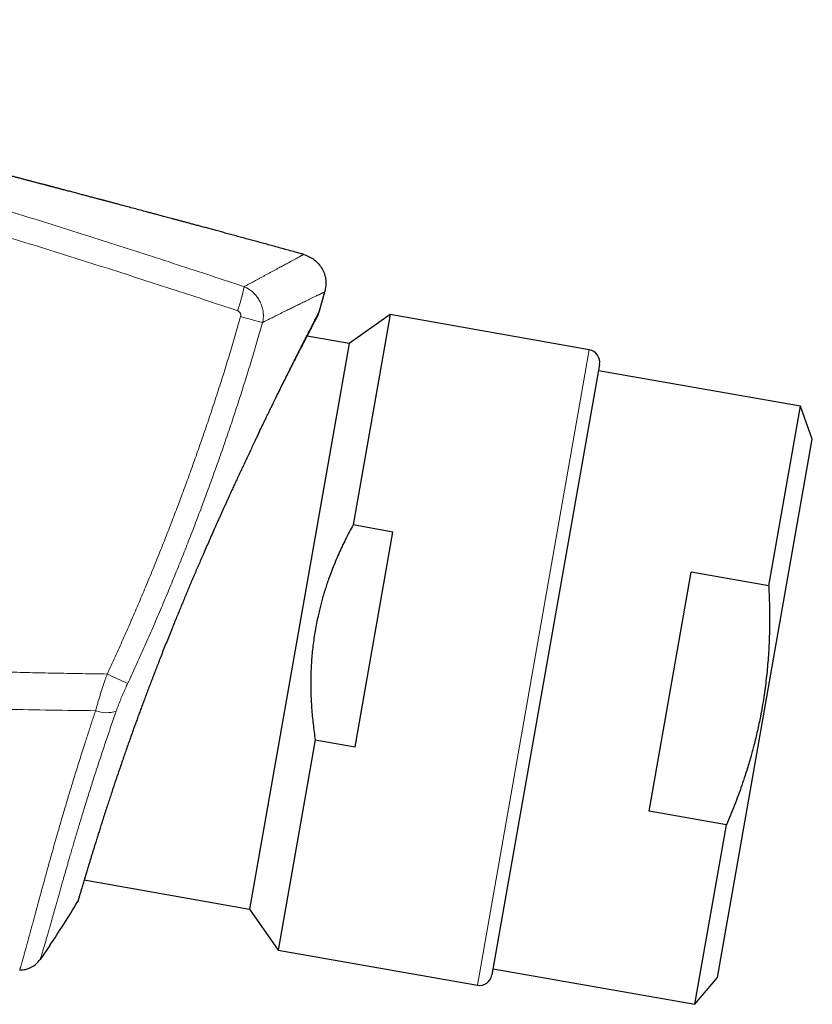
# Model space of a CAD drawing. Header units: millimetres. Extents: x 8 to 500, y 12 to 438.
# Tile 30 of 31: x 468 to 500, y 351 to 390. Entities that reach past the tile are written whole.
import ezdxf

# ---------------------------------------------------------------- set-up
doc = ezdxf.new("R2010")
doc.units = ezdxf.units.MM

msp = doc.modelspace()

# ---------------------------------------------------------------- linework, layer by layer
at = {"color": 7, "linetype": 'Continuous', "lineweight": 30}
for p, q in [((480.331, 378.781), (480.546, 379.533)), ((480.287, 378.629), (480.331, 378.781)), ((483.126, 378.636), (481.505, 377.5)), ((483.126, 378.636), (481.66, 370.323)), ((491.005, 377.247), (483.126, 378.636)), ((481.505, 377.5), (477.563, 355.145)), ((481.505, 377.5), (479.849, 377.792)), ((491.41, 376.668), (487.156, 352.54)), ((499.351, 375.014), (491.367, 376.421)), ((498.1, 367.919), (499.351, 375.014)), ((499.825, 373.712), (499.351, 375.014)), ((496.074, 352.44), (499.825, 373.712)), ((483.236, 370.045), (481.66, 370.323)), ((481.74, 361.559), (483.236, 370.045)), ((493.374, 359.013), (495.04, 368.458)), ((498.1, 367.919), (495.04, 368.458)), ((480.164, 361.837), (478.698, 353.523)), ((480.164, 361.837), (481.74, 361.559)), ((496.434, 358.473), (493.374, 359.013)), ((495.183, 351.378), (496.434, 358.473)), ((471.031, 356.297), (477.563, 355.145)), ((477.563, 355.145), (478.698, 353.523)), ((469.665, 353.696), (469.289, 353.153)), ((478.698, 353.523), (486.577, 352.134)), ((487.199, 352.786), (495.183, 351.378)), ((495.183, 351.378), (496.074, 352.44))]:
    msp.add_line(p, q, dxfattribs=at)
at = {"color": 252, "linetype": 'Continuous', "lineweight": 0}
msp.add_line((486.577, 352.134), (491.005, 377.247), dxfattribs=at)
for centre, radius, start, end in [((471.271, 380.911), 6.192, 339.9853, 349.0918), ((482.65, 397.254), 19.468, 253.7931, 256.4359), ((494.325, 412.122), 52.683, 244.8517, 245.8209), ((471.915, 364.127), 1.224, 249.1864, 288.1032)]:
    msp.add_arc(centre, radius, start, end, dxfattribs=at)
at = {"color": 7, "linetype": 'Continuous', "lineweight": 30}
for centre, start, end in [((490.918, 376.754), 350, 80), ((486.664, 352.627), 260, 350)]:
    msp.add_arc(centre, 0.5, start, end, dxfattribs=at)
at = {"color": 252, "linetype": 'Continuous', "lineweight": 0}
for points, knots in [([(440.153, 390.294), (440.336, 390.251), (441.106, 390.07), (442.461, 389.746), (444.219, 389.32), (445.974, 388.885), (447.727, 388.443), (449.479, 387.994), (451.053, 387.583), (452.449, 387.213), (453.668, 386.885), (454.886, 386.555), (456.144, 386.209), (457.441, 385.848), (458.778, 385.472), (460.113, 385.091), (461.448, 384.705), (462.781, 384.316), (464.112, 383.922), (465.443, 383.523), (466.772, 383.12), (468.099, 382.713), (469.425, 382.301), (470.75, 381.885), (472.073, 381.465), (473.395, 381.04), (474.715, 380.611), (476.034, 380.178), (476.912, 379.886), (477.351, 379.74)], [0, 0, 0, 0, 0.01458, 0.061311, 0.108042, 0.154772, 0.20151, 0.248249, 0.294987, 0.327615, 0.360243, 0.392872, 0.425501, 0.461403, 0.497305, 0.533209, 0.569113, 0.605021, 0.64093, 0.67684, 0.71275, 0.748652, 0.784555, 0.820458, 0.856362, 0.892271, 0.928179, 0.96409, 1, 1, 1, 1]), ([(477.089, 378.792), (476.651, 378.937), (475.775, 379.228), (474.458, 379.658), (473.141, 380.085), (471.821, 380.507), (470.5, 380.925), (469.178, 381.338), (467.854, 381.748), (466.529, 382.153), (465.203, 382.553), (463.876, 382.95), (462.547, 383.342), (461.216, 383.729), (459.885, 384.113), (458.552, 384.492), (457.217, 384.866), (456.009, 385.202), (454.926, 385.498), (453.863, 385.787), (452.693, 386.102), (451.416, 386.441), (450.137, 386.776), (448.858, 387.107), (447.577, 387.435), (446.295, 387.758), (445.012, 388.077), (443.728, 388.393), (442.55, 388.678), (441.478, 388.935), (440.652, 389.131), (440.147, 389.249), (439.964, 389.292)], [0, 0, 0, 0, 0.035904, 0.071808, 0.107712, 0.14362, 0.179527, 0.215438, 0.251349, 0.287261, 0.323163, 0.359066, 0.394969, 0.430875, 0.466781, 0.50269, 0.5386, 0.57451, 0.600186, 0.625862, 0.660098, 0.694334, 0.728571, 0.762813, 0.797056, 0.831298, 0.865547, 0.899795, 0.934044, 0.959732, 0.98542, 1, 1, 1, 1]), ([(477.351, 379.74), (477.395, 379.763), (477.471, 379.804), (477.577, 379.861), (477.67, 379.912), (477.761, 379.961), (477.86, 380.015), (477.967, 380.072), (478.079, 380.133), (478.188, 380.192), (478.298, 380.252), (478.408, 380.311), (478.518, 380.37), (478.623, 380.427), (478.723, 380.481), (478.819, 380.533), (478.909, 380.582), (478.996, 380.629), (479.068, 380.668), (479.129, 380.701), (479.183, 380.73), (479.238, 380.76), (479.294, 380.791), (479.347, 380.819), (479.396, 380.846), (479.441, 380.87), (479.483, 380.893), (479.521, 380.914), (479.556, 380.933), (479.588, 380.95), (479.615, 380.965), (479.639, 380.977), (479.659, 380.989), (479.676, 380.998), (479.689, 381.005), (479.699, 381.01), (479.706, 381.014), (479.709, 381.016), (479.709, 381.016), (479.71, 381.016)], [0, 0, 0, 0, 0.028237, 0.049424, 0.070611, 0.091802, 0.112994, 0.141268, 0.169542, 0.197827, 0.226111, 0.25791, 0.289709, 0.321524, 0.353338, 0.385184, 0.41703, 0.448892, 0.480754, 0.502265, 0.523777, 0.550687, 0.577597, 0.604516, 0.631436, 0.658357, 0.685278, 0.712209, 0.73914, 0.766187, 0.793234, 0.820291, 0.847349, 0.874573, 0.901797, 0.929031, 0.956264, 0.978132, 1, 1, 1, 1]), ([(477.351, 379.74), (477.375, 379.729), (477.423, 379.709), (477.491, 379.672), (477.558, 379.631), (477.622, 379.586), (477.684, 379.537), (477.742, 379.483), (477.798, 379.424), (477.85, 379.362), (477.898, 379.297), (477.945, 379.224), (477.988, 379.143), (478.028, 379.055), (478.06, 378.963), (478.085, 378.871), (478.102, 378.778), (478.112, 378.686), (478.116, 378.594), (478.112, 378.503), (478.102, 378.414), (478.09, 378.357), (478.084, 378.328)], [0, 0, 0, 0, 0.045258, 0.090663, 0.136117, 0.181521, 0.226778, 0.273229, 0.319839, 0.366502, 0.413111, 0.459562, 0.515332, 0.571286, 0.627241, 0.683011, 0.736462, 0.790075, 0.843689, 0.89714, 0.94857, 1, 1, 1, 1]), ([(480.546, 379.533), (480.546, 379.533), (480.546, 379.533), (480.544, 379.532), (480.534, 379.528), (480.519, 379.521), (480.499, 379.513), (480.474, 379.501), (480.445, 379.488), (480.414, 379.474), (480.381, 379.458), (480.344, 379.441), (480.303, 379.421), (480.259, 379.4), (480.211, 379.377), (480.159, 379.352), (480.105, 379.326), (480.049, 379.299), (479.993, 379.272), (479.934, 379.243), (479.865, 379.21), (479.786, 379.171), (479.696, 379.127), (479.601, 379.081), (479.514, 379.038), (479.436, 379), (479.369, 378.967), (479.301, 378.933), (479.226, 378.896), (479.143, 378.856), (479.048, 378.809), (478.945, 378.757), (478.833, 378.702), (478.717, 378.644), (478.607, 378.59), (478.505, 378.539), (478.411, 378.492), (478.315, 378.444), (478.207, 378.39), (478.129, 378.351), (478.084, 378.328)], [0, 0, 0, 0, 0.000004, 0.037725, 0.075452, 0.107802, 0.140153, 0.172521, 0.204889, 0.231922, 0.258955, 0.285999, 0.313043, 0.34023, 0.367417, 0.394615, 0.421813, 0.446411, 0.471008, 0.495613, 0.520218, 0.552036, 0.583853, 0.615687, 0.647521, 0.66744, 0.687358, 0.70728, 0.727203, 0.751122, 0.775043, 0.803142, 0.831241, 0.85935, 0.88746, 0.908556, 0.929652, 0.950753, 0.971853, 1, 1, 1, 1]), ([(477.216, 378.559), (477.218, 378.569), (477.223, 378.589), (477.224, 378.62), (477.22, 378.651), (477.211, 378.682), (477.196, 378.712), (477.175, 378.738), (477.15, 378.761), (477.121, 378.78), (477.1, 378.788), (477.089, 378.792)], [0, 0, 0, 0, 0.103253, 0.209412, 0.315554, 0.425766, 0.535984, 0.652125, 0.768302, 0.884131, 1, 1, 1, 1]), ([(477.964, 374.023), (478.002, 374.105), (478.08, 374.269), (478.195, 374.508), (478.308, 374.743), (478.419, 374.973), (478.528, 375.197), (478.635, 375.418), (478.741, 375.634), (478.845, 375.846), (478.946, 376.051), (479.045, 376.25), (479.14, 376.443), (479.233, 376.629), (479.323, 376.808), (479.411, 376.984), (479.497, 377.154), (479.581, 377.319), (479.66, 377.476), (479.736, 377.625), (479.808, 377.765), (479.874, 377.896), (479.937, 378.017), (479.994, 378.129), (480.047, 378.232), (480.096, 378.327), (480.14, 378.413), (480.18, 378.49), (480.216, 378.558), (480.246, 378.618), (480.273, 378.668), (480.294, 378.709), (480.311, 378.741), (480.323, 378.764), (480.33, 378.778), (480.331, 378.78), (480.331, 378.781)], [0, 0, 0, 0, 0.028474, 0.056957, 0.08545, 0.113932, 0.142409, 0.170887, 0.199914, 0.228941, 0.257977, 0.287022, 0.316054, 0.345082, 0.374108, 0.403132, 0.433538, 0.463956, 0.494376, 0.52478, 0.555183, 0.58558, 0.615188, 0.644799, 0.674422, 0.704035, 0.733638, 0.76324, 0.792838, 0.822435, 0.852031, 0.881626, 0.91122, 0.940813, 0.970407, 1, 1, 1, 1]), ([(471.937, 364.432), (472.042, 364.659), (472.253, 365.114), (472.562, 365.8), (472.866, 366.488), (473.163, 367.178), (473.456, 367.871), (473.743, 368.566), (474.026, 369.263), (474.302, 369.962), (474.574, 370.663), (474.752, 371.134), (474.929, 371.604), (475.103, 372.076), (475.359, 372.782), (475.609, 373.489), (475.854, 374.199), (476.094, 374.915), (476.331, 375.636), (476.562, 376.364), (476.787, 377.094), (477.006, 377.825), (477.146, 378.314), (477.216, 378.559)], [0, 0, 0, 0, 0.049805, 0.099613, 0.149422, 0.19923, 0.249036, 0.298839, 0.348644, 0.39845, 0.448256, 0.498059, 0.498458, 0.548181, 0.597907, 0.647634, 0.69736, 0.747084, 0.797665, 0.84825, 0.898835, 0.949419, 1, 1, 1, 1]), ([(478.084, 378.328), (478.014, 378.085), (477.875, 377.598), (477.658, 376.871), (477.435, 376.145), (477.205, 375.422), (476.969, 374.7), (476.727, 373.98), (476.48, 373.262), (476.227, 372.546), (475.969, 371.832), (475.793, 371.355), (475.614, 370.88), (475.435, 370.405), (475.161, 369.698), (474.882, 368.994), (474.598, 368.291), (474.306, 367.586), (474.008, 366.879), (473.701, 366.171), (473.389, 365.464), (473.072, 364.76), (472.855, 364.294), (472.747, 364.06)], [0, 0, 0, 0, 0.0497911, 0.0995851, 0.1493806, 0.1991755, 0.2489673, 0.2987545, 0.3485439, 0.3983341, 0.4481237, 0.497911, 0.4983782, 0.5480713, 0.5977665, 0.6474623, 0.6971575, 0.7468505, 0.7974788, 0.8481098, 0.8987415, 0.949372, 1, 1, 1, 1]), ([(436.637, 366.348), (437.23, 366.293), (438.416, 366.183), (440.196, 366.027), (441.976, 365.878), (443.757, 365.736), (445.539, 365.601), (447.321, 365.473), (449.104, 365.352), (450.887, 365.239), (452.671, 365.132), (454.425, 365.034), (456.148, 364.945), (457.842, 364.863), (459.535, 364.788), (461.23, 364.719), (462.924, 364.656), (464.619, 364.6), (466.313, 364.55), (467.771, 364.513), (468.99, 364.485), (469.973, 364.465), (470.955, 364.447), (471.609, 364.437), (471.937, 364.432)], [0, 0, 0, 0, 0.050508, 0.101018, 0.151527, 0.202036, 0.252544, 0.303074, 0.353603, 0.404133, 0.454663, 0.505192, 0.553143, 0.601094, 0.649044, 0.696995, 0.744957, 0.792919, 0.840881, 0.888843, 0.916632, 0.944421, 0.97221, 1, 1, 1, 1]), ([(471.48, 362.983), (470.892, 362.99), (469.717, 363.005), (467.975, 363.036), (466.254, 363.073), (464.554, 363.115), (462.854, 363.163), (461.154, 363.218), (459.454, 363.279), (457.754, 363.345), (456.054, 363.419), (454.353, 363.498), (452.651, 363.584), (450.948, 363.675), (449.246, 363.773), (447.543, 363.878), (445.841, 363.988), (444.139, 364.105), (442.438, 364.228), (440.736, 364.357), (439.036, 364.492), (437.902, 364.587), (437.335, 364.635)], [0, 0, 0, 0, 0.05157, 0.103141, 0.152896, 0.202652, 0.252407, 0.302162, 0.351928, 0.401695, 0.451461, 0.501228, 0.551096, 0.600965, 0.650834, 0.700702, 0.750571, 0.800456, 0.850342, 0.900228, 0.950114, 1, 1, 1, 1]), ([(471.48, 362.983), (471.493, 363.031), (471.52, 363.129), (471.563, 363.278), (471.607, 363.428), (471.654, 363.581), (471.703, 363.736), (471.754, 363.894), (471.806, 364.052), (471.854, 364.195), (471.898, 364.321), (471.924, 364.395), (471.937, 364.432)], [0, 0, 0, 0, 0.104691, 0.20947, 0.314253, 0.418948, 0.526485, 0.634109, 0.741737, 0.849279, 0.924611, 1, 1, 1, 1]), ([(472.747, 364.06), (472.734, 364.032), (472.708, 363.976), (472.665, 363.882), (472.618, 363.777), (472.568, 363.661), (472.519, 363.545), (472.471, 363.429), (472.424, 363.312), (472.379, 363.195), (472.336, 363.078), (472.308, 363.002), (472.295, 362.963)], [0, 0, 0, 0, 0.076052, 0.152161, 0.256683, 0.361284, 0.46588, 0.570394, 0.67775, 0.785205, 0.892653, 1, 1, 1, 1]), ([(468.477, 352.73), (468.477, 352.731), (468.478, 352.732), (468.481, 352.742), (468.486, 352.757), (468.493, 352.779), (468.501, 352.807), (468.511, 352.842), (468.523, 352.882), (468.536, 352.926), (468.549, 352.971), (468.562, 353.017), (468.577, 353.066), (468.592, 353.122), (468.61, 353.183), (468.629, 353.252), (468.65, 353.325), (468.672, 353.404), (468.695, 353.487), (468.721, 353.581), (468.75, 353.687), (468.783, 353.807), (468.818, 353.934), (468.851, 354.054), (468.881, 354.165), (468.908, 354.264), (468.936, 354.367), (468.964, 354.473), (468.994, 354.582), (469.025, 354.698), (469.058, 354.821), (469.094, 354.952), (469.13, 355.086), (469.168, 355.229), (469.21, 355.382), (469.253, 355.544), (469.298, 355.71), (469.345, 355.881), (469.392, 356.056), (469.445, 356.248), (469.503, 356.459), (469.566, 356.689), (469.632, 356.925), (469.692, 357.142), (469.747, 357.337), (469.796, 357.51), (469.846, 357.686), (469.896, 357.864), (469.948, 358.044), (470.008, 358.253), (470.077, 358.489), (470.155, 358.756), (470.235, 359.028), (470.317, 359.304), (470.401, 359.584), (470.486, 359.867), (470.574, 360.155), (470.665, 360.448), (470.757, 360.746), (470.852, 361.05), (470.949, 361.357), (471.038, 361.635), (471.118, 361.883), (471.189, 362.1), (471.26, 362.319), (471.332, 362.539), (471.405, 362.76), (471.455, 362.908), (471.48, 362.983)], [0, 0, 0, 0, 0.0161594, 0.0323188, 0.0485043, 0.0646897, 0.0809539, 0.0972182, 0.1135087, 0.1297992, 0.1427476, 0.155696, 0.1686575, 0.181619, 0.1960361, 0.2104543, 0.2248713, 0.2393288, 0.2537875, 0.268245, 0.2858666, 0.3034882, 0.3211423, 0.3387964, 0.3509905, 0.3631853, 0.3753794, 0.3875975, 0.3998162, 0.4120343, 0.4255101, 0.438986, 0.452476, 0.465966, 0.4809715, 0.4959782, 0.5109836, 0.5260331, 0.5410837, 0.5561331, 0.5744896, 0.592846, 0.611238, 0.6296301, 0.6423541, 0.6550788, 0.6678028, 0.6805529, 0.6933037, 0.7060539, 0.7240625, 0.7420711, 0.760112, 0.7781528, 0.7961777, 0.8142026, 0.832259, 0.8503155, 0.8686691, 0.8870228, 0.905409, 0.9237952, 0.9364839, 0.9491733, 0.961862, 0.9745745, 0.9872876, 1, 1, 1, 1]), ([(472.295, 362.963), (472.26, 362.863), (472.19, 362.663), (472.087, 362.366), (471.986, 362.07), (471.887, 361.777), (471.789, 361.486), (471.693, 361.197), (471.598, 360.911), (471.506, 360.626), (471.415, 360.345), (471.325, 360.065), (471.237, 359.786), (471.149, 359.509), (471.064, 359.235), (470.995, 359.01), (470.94, 358.831), (470.899, 358.696), (470.859, 358.563), (470.809, 358.399), (470.751, 358.205), (470.685, 357.983), (470.62, 357.765), (470.557, 357.551), (470.495, 357.34), (470.439, 357.146), (470.387, 356.967), (470.34, 356.803), (470.294, 356.642), (470.249, 356.484), (470.205, 356.33), (470.156, 356.159), (470.104, 355.975), (470.049, 355.778), (469.995, 355.588), (469.952, 355.434), (469.918, 355.313), (469.893, 355.223), (469.868, 355.136), (469.838, 355.03), (469.804, 354.91), (469.766, 354.776), (469.73, 354.646), (469.694, 354.522), (469.66, 354.402), (469.629, 354.295), (469.602, 354.198), (469.577, 354.111), (469.552, 354.028), (469.529, 353.948), (469.507, 353.872), (469.483, 353.791), (469.458, 353.706), (469.433, 353.62), (469.409, 353.541), (469.388, 353.469), (469.368, 353.404), (469.351, 353.348), (469.336, 353.301), (469.324, 353.261), (469.314, 353.228), (469.305, 353.201), (469.298, 353.18), (469.293, 353.164), (469.29, 353.155), (469.289, 353.153), (469.289, 353.153), (469.289, 353.153)], [0, 0, 0, 0, 0.017941, 0.035885, 0.053826, 0.071836, 0.089848, 0.107859, 0.125997, 0.144136, 0.162307, 0.180478, 0.199116, 0.217754, 0.236428, 0.255102, 0.264607, 0.274112, 0.283622, 0.293131, 0.309599, 0.326069, 0.342537, 0.359062, 0.375589, 0.392114, 0.405743, 0.419374, 0.433004, 0.446666, 0.460329, 0.473992, 0.492708, 0.511425, 0.530179, 0.548932, 0.558488, 0.568044, 0.577605, 0.587166, 0.603025, 0.618886, 0.634746, 0.650657, 0.66657, 0.682481, 0.695599, 0.708719, 0.721837, 0.734985, 0.748135, 0.761283, 0.779273, 0.797264, 0.815289, 0.833314, 0.851669, 0.870034, 0.886212, 0.902391, 0.918595, 0.9348, 0.951086, 0.967371, 0.983684, 0.999997, 1, 1, 1, 1])]:
    msp.add_open_spline(points, degree=3, knots=knots, dxfattribs=at)
at = {"color": 7, "linetype": 'Continuous', "lineweight": 30}
for points, knots in [([(479.71, 381.016), (479.666, 381.028), (479.533, 381.065), (479.312, 381.125), (479.049, 381.197), (478.792, 381.268), (478.545, 381.335), (478.308, 381.4), (478.082, 381.462), (477.861, 381.522), (477.645, 381.581), (477.426, 381.64), (477.205, 381.7), (476.983, 381.761), (476.766, 381.819), (476.556, 381.876), (476.353, 381.931), (476.156, 381.985), (475.966, 382.036), (475.785, 382.085), (475.613, 382.132), (475.45, 382.175), (475.292, 382.218), (475.141, 382.259), (474.995, 382.298), (474.858, 382.335), (474.729, 382.37), (474.607, 382.402), (474.491, 382.433), (474.38, 382.463), (474.274, 382.492), (474.173, 382.519), (474.078, 382.544), (473.988, 382.568), (473.902, 382.591), (473.793, 382.62), (473.659, 382.656), (473.471, 382.707), (473.253, 382.765), (473.004, 382.831), (472.748, 382.899), (472.549, 382.952), (472.409, 382.99), (472.331, 383.01), (472.255, 383.03), (472.184, 383.049), (472.118, 383.067), (472.053, 383.084), (471.99, 383.101), (471.931, 383.117), (471.878, 383.131), (471.836, 383.142), (471.802, 383.151), (471.774, 383.158), (471.742, 383.167), (471.705, 383.177), (471.664, 383.188), (471.618, 383.2), (471.567, 383.213), (471.509, 383.228), (471.444, 383.246), (471.371, 383.265), (471.292, 383.286), (471.214, 383.307), (471.138, 383.327), (471.063, 383.346), (470.987, 383.367), (470.896, 383.39), (470.796, 383.417), (470.688, 383.445), (470.586, 383.472), (470.49, 383.498), (470.399, 383.522), (470.315, 383.544), (470.236, 383.565), (470.164, 383.584), (470.097, 383.601), (470.036, 383.617), (469.98, 383.632), (469.924, 383.647), (469.866, 383.662), (469.807, 383.678), (469.754, 383.692), (469.715, 383.702), (469.687, 383.709), (469.667, 383.715), (469.645, 383.72), (469.619, 383.727), (469.588, 383.735), (469.555, 383.744), (469.515, 383.755), (469.468, 383.767), (469.414, 383.781), (469.356, 383.797), (469.293, 383.813), (469.227, 383.83), (469.155, 383.849), (469.08, 383.869), (469.001, 383.89), (468.905, 383.915), (468.79, 383.945), (468.656, 383.98), (468.519, 384.016), (468.377, 384.053), (468.231, 384.092), (468.108, 384.124), (468.011, 384.149), (467.941, 384.167), (467.874, 384.185), (467.811, 384.201), (467.746, 384.218), (467.681, 384.235), (467.615, 384.252), (467.555, 384.268), (467.497, 384.283), (467.422, 384.303), (467.324, 384.328), (467.208, 384.358), (467.092, 384.389), (466.975, 384.419), (466.853, 384.451), (466.688, 384.494), (466.481, 384.547), (466.234, 384.611), (465.985, 384.676), (465.734, 384.741), (465.498, 384.802), (465.278, 384.859), (465.077, 384.911), (464.878, 384.962), (464.685, 385.011), (464.514, 385.055), (464.365, 385.094), (464.24, 385.126), (464.121, 385.156), (464.006, 385.186), (463.892, 385.215), (463.777, 385.244), (463.643, 385.279), (463.49, 385.318), (463.315, 385.362), (463.136, 385.408), (462.938, 385.459), (462.72, 385.514), (462.483, 385.574), (462.239, 385.636), (461.988, 385.7), (461.73, 385.766), (461.469, 385.831), (461.209, 385.897), (460.95, 385.962), (460.691, 386.028), (460.43, 386.093), (460.111, 386.173), (459.732, 386.268), (459.293, 386.378), (458.903, 386.475), (458.561, 386.56), (458.327, 386.618), (458.153, 386.662), (458.038, 386.69), (457.927, 386.718), (457.818, 386.745), (457.713, 386.771), (457.613, 386.795), (457.521, 386.818), (457.436, 386.839), (457.359, 386.858), (457.29, 386.875), (457.23, 386.89), (457.178, 386.903), (457.133, 386.914), (457.095, 386.923), (457.063, 386.931), (457.039, 386.937), (457.021, 386.941), (457.01, 386.944), (457.004, 386.946), (457, 386.947), (456.993, 386.949), (456.98, 386.952), (456.961, 386.956), (456.935, 386.963), (456.902, 386.971), (456.863, 386.98), (456.817, 386.992), (456.764, 387.005), (456.701, 387.02), (456.629, 387.038), (456.549, 387.058), (456.463, 387.079), (456.372, 387.101), (456.282, 387.123), (456.185, 387.147), (456.081, 387.173), (455.971, 387.2), (455.865, 387.225), (455.746, 387.255), (455.61, 387.288), (455.457, 387.325), (455.301, 387.363), (455.145, 387.401), (455.005, 387.436), (454.882, 387.466), (454.775, 387.492), (454.671, 387.517), (454.569, 387.542), (454.47, 387.566), (454.376, 387.589), (454.289, 387.61), (454.21, 387.629), (454.137, 387.647), (454.068, 387.664), (453.998, 387.681), (453.925, 387.698), (453.844, 387.718), (453.753, 387.74), (453.654, 387.764), (453.551, 387.789), (453.444, 387.814), (453.343, 387.839), (453.249, 387.862), (453.165, 387.882), (453.085, 387.901), (453.01, 387.919), (452.942, 387.936), (452.876, 387.952), (452.809, 387.968), (452.737, 387.985), (452.66, 388.004), (452.579, 388.023), (452.498, 388.043), (452.418, 388.062), (452.34, 388.081), (452.265, 388.099), (452.192, 388.117), (452.12, 388.134), (452.053, 388.15), (451.991, 388.165), (451.934, 388.179), (451.877, 388.192), (451.821, 388.206), (451.766, 388.219), (451.702, 388.235), (451.625, 388.253), (451.536, 388.274), (451.46, 388.293), (451.397, 388.308), (451.347, 388.32), (451.3, 388.331), (451.256, 388.342), (451.217, 388.351), (451.181, 388.36), (451.148, 388.368), (451.121, 388.374), (451.097, 388.38), (451.077, 388.384), (451.061, 388.389), (451.047, 388.392), (451.036, 388.394), (451.024, 388.397), (451.011, 388.4), (450.997, 388.404), (450.982, 388.407), (450.965, 388.412), (450.946, 388.416), (450.926, 388.421), (450.904, 388.426), (450.881, 388.431), (450.857, 388.437), (450.829, 388.444), (450.796, 388.452), (450.756, 388.462), (450.708, 388.473), (450.655, 388.486), (450.595, 388.5), (450.53, 388.516), (450.458, 388.533), (450.377, 388.552), (450.286, 388.574), (450.185, 388.598), (450.076, 388.624), (449.959, 388.652), (449.835, 388.682), (449.704, 388.713), (449.569, 388.745), (449.431, 388.778), (449.29, 388.812), (449.143, 388.846), (448.99, 388.883), (448.831, 388.921), (448.66, 388.961), (448.476, 389.005), (448.281, 389.051), (448.077, 389.099), (447.866, 389.149), (447.648, 389.201), (447.422, 389.254), (447.195, 389.307), (446.968, 389.361), (446.74, 389.414), (446.507, 389.469), (446.266, 389.526), (446.091, 389.567), (445.995, 389.589), (445.981, 389.592)], [0, 0, 0, 0, 0.003747, 0.011446, 0.018977, 0.02634, 0.033534, 0.040163, 0.046644, 0.052975, 0.059157, 0.06519, 0.071748, 0.07812, 0.084307, 0.09031, 0.096127, 0.10176, 0.107207, 0.112471, 0.117301, 0.121965, 0.126463, 0.130794, 0.134958, 0.138957, 0.142574, 0.146044, 0.149366, 0.15254, 0.155566, 0.158445, 0.161176, 0.16376, 0.166196, 0.168506, 0.173073, 0.177735, 0.184648, 0.19176, 0.199072, 0.206583, 0.208824, 0.211081, 0.213258, 0.215296, 0.217195, 0.218956, 0.220852, 0.222557, 0.224068, 0.225388, 0.226137, 0.226924, 0.227842, 0.228892, 0.230074, 0.231388, 0.232833, 0.23441, 0.236333, 0.238422, 0.240675, 0.243093, 0.24511, 0.247228, 0.249448, 0.251688, 0.254945, 0.258038, 0.260975, 0.26376, 0.266402, 0.26891, 0.271293, 0.273563, 0.275734, 0.277821, 0.279842, 0.281817, 0.284723, 0.287578, 0.290396, 0.293195, 0.294792, 0.29639, 0.297967, 0.299521, 0.301061, 0.302601, 0.304151, 0.305987, 0.307871, 0.309817, 0.31177, 0.313806, 0.315935, 0.318167, 0.320473, 0.32283, 0.32664, 0.330579, 0.334647, 0.338845, 0.343174, 0.347634, 0.349779, 0.351861, 0.353838, 0.35571, 0.357477, 0.359574, 0.361501, 0.363258, 0.36488, 0.366522, 0.369861, 0.373351, 0.376605, 0.380004, 0.383549, 0.387238, 0.394391, 0.401551, 0.408718, 0.415951, 0.423284, 0.429115, 0.43497, 0.440693, 0.446267, 0.451691, 0.45545, 0.459049, 0.462482, 0.46575, 0.468946, 0.472236, 0.475625, 0.480445, 0.485441, 0.490578, 0.495853, 0.502418, 0.509184, 0.516153, 0.523324, 0.530698, 0.538274, 0.545595, 0.552974, 0.560371, 0.567787, 0.575223, 0.587658, 0.600147, 0.612692, 0.621002, 0.629336, 0.632617, 0.635902, 0.639114, 0.642142, 0.645203, 0.648049, 0.650679, 0.653093, 0.655292, 0.657275, 0.658948, 0.66043, 0.66172, 0.66282, 0.663731, 0.66441, 0.664927, 0.665287, 0.665432, 0.665552, 0.665763, 0.666096, 0.666659, 0.667405, 0.668333, 0.669445, 0.670741, 0.672222, 0.674047, 0.676092, 0.678356, 0.68084, 0.683479, 0.68605, 0.688535, 0.691812, 0.69493, 0.697896, 0.700856, 0.705168, 0.709581, 0.714095, 0.718626, 0.723029, 0.726187, 0.729275, 0.732292, 0.735238, 0.738103, 0.740827, 0.7434, 0.745626, 0.747725, 0.749708, 0.751739, 0.753874, 0.756113, 0.758937, 0.761889, 0.764944, 0.768102, 0.771364, 0.773971, 0.776472, 0.778852, 0.78111, 0.783249, 0.785148, 0.78719, 0.789389, 0.791745, 0.794258, 0.796778, 0.799193, 0.801732, 0.804154, 0.806502, 0.808789, 0.811013, 0.812849, 0.814731, 0.816669, 0.81867, 0.820741, 0.82284, 0.826049, 0.829155, 0.832166, 0.833786, 0.835381, 0.836938, 0.838462, 0.839965, 0.841462, 0.842965, 0.844489, 0.845883, 0.847311, 0.848783, 0.850306, 0.851851, 0.853259, 0.854545, 0.85571, 0.85676, 0.857819, 0.858746, 0.859559, 0.860282, 0.86095, 0.861613, 0.862377, 0.863271, 0.864452, 0.865803, 0.867324, 0.869015, 0.870876, 0.872907, 0.875109, 0.877776, 0.880657, 0.883751, 0.887059, 0.89058, 0.894315, 0.898264, 0.902071, 0.906059, 0.910226, 0.914573, 0.9191, 0.923807, 0.929147, 0.934702, 0.940471, 0.946456, 0.952655, 0.959069, 0.965698, 0.971963, 0.97841, 0.985038, 0.991848, 0.998839, 1, 1, 1, 1]), ([(477.963, 374.023), (477.984, 374.066), (478.026, 374.152), (478.087, 374.279), (478.148, 374.405), (478.209, 374.53), (478.269, 374.653), (478.328, 374.775), (478.387, 374.895), (478.46, 375.044), (478.547, 375.22), (478.641, 375.41), (478.729, 375.587), (478.81, 375.751), (478.89, 375.912), (478.965, 376.06), (479.033, 376.197), (479.096, 376.322), (479.158, 376.445), (479.22, 376.565), (479.28, 376.684), (479.338, 376.8), (479.396, 376.912), (479.45, 377.019), (479.502, 377.119), (479.55, 377.214), (479.598, 377.306), (479.65, 377.407), (479.707, 377.517), (479.764, 377.628), (479.816, 377.728), (479.863, 377.819), (479.907, 377.905), (479.948, 377.982), (479.984, 378.05), (480.016, 378.112), (480.046, 378.17), (480.075, 378.225), (480.102, 378.277), (480.128, 378.326), (480.151, 378.371), (480.173, 378.412), (480.192, 378.448), (480.209, 378.48), (480.224, 378.508), (480.239, 378.537), (480.253, 378.563), (480.265, 378.587), (480.275, 378.605), (480.282, 378.619), (480.286, 378.626), (480.288, 378.629), (480.287, 378.629), (480.287, 378.629)], [0, 0, 0, 0, 0.01531, 0.03062, 0.045942, 0.061264, 0.07661, 0.091955, 0.107313, 0.12267, 0.149589, 0.176524, 0.199645, 0.222765, 0.245927, 0.269089, 0.288538, 0.307988, 0.327462, 0.346937, 0.366772, 0.386607, 0.406469, 0.426332, 0.444509, 0.462687, 0.480886, 0.499085, 0.525068, 0.551067, 0.573384, 0.595701, 0.61806, 0.640419, 0.659196, 0.677973, 0.696775, 0.715578, 0.734735, 0.753892, 0.773076, 0.792261, 0.809823, 0.827385, 0.844968, 0.862551, 0.885055, 0.907561, 0.930064, 0.952668, 0.975275, 0.997879, 1, 1, 1, 1]), ([(477.964, 374.023), (477.94, 373.973), (477.892, 373.874), (477.809, 373.702), (477.717, 373.508), (477.613, 373.29), (477.509, 373.07), (477.409, 372.857), (477.313, 372.654), (477.222, 372.459), (477.13, 372.263), (477.041, 372.069), (476.953, 371.88), (476.867, 371.694), (476.781, 371.507), (476.696, 371.32), (476.612, 371.134), (476.528, 370.95), (476.444, 370.764), (476.361, 370.579), (476.279, 370.397), (476.187, 370.191), (476.084, 369.96), (475.97, 369.701), (475.856, 369.441), (475.747, 369.192), (475.644, 368.955), (475.547, 368.731), (475.45, 368.505), (475.356, 368.285), (475.265, 368.071), (475.176, 367.861), (475.088, 367.652), (475.001, 367.444), (474.915, 367.238), (474.831, 367.035), (474.747, 366.831), (474.664, 366.631), (474.584, 366.433), (474.495, 366.214), (474.397, 365.972), (474.29, 365.706), (474.184, 365.44), (474.085, 365.188), (473.991, 364.949), (473.904, 364.725), (473.817, 364.501), (473.734, 364.283), (473.653, 364.073), (473.576, 363.869), (473.499, 363.665), (473.424, 363.465), (473.35, 363.269), (473.279, 363.075), (473.208, 362.882), (473.139, 362.694), (473.072, 362.509), (472.999, 362.308), (472.92, 362.088), (472.835, 361.85), (472.752, 361.614), (472.674, 361.393), (472.601, 361.185), (472.534, 360.991), (472.468, 360.799), (472.403, 360.609), (472.339, 360.419), (472.275, 360.231), (472.213, 360.046), (472.148, 359.851), (472.08, 359.647), (472.011, 359.434), (471.943, 359.226), (471.885, 359.049), (471.837, 358.9), (471.798, 358.779), (471.76, 358.66), (471.714, 358.514), (471.66, 358.344), (471.599, 358.152), (471.541, 357.965), (471.487, 357.794), (471.439, 357.637), (471.395, 357.494), (471.352, 357.355), (471.309, 357.215), (471.267, 357.077), (471.225, 356.939), (471.185, 356.806), (471.15, 356.691), (471.119, 356.591), (471.093, 356.504), (471.068, 356.421), (471.042, 356.333), (471.014, 356.241), (470.986, 356.146), (470.959, 356.057), (470.934, 355.974), (470.911, 355.896), (470.889, 355.822), (470.868, 355.752), (470.849, 355.688), (470.831, 355.63), (470.818, 355.586), (470.808, 355.552), (470.799, 355.521), (470.79, 355.492), (470.782, 355.466), (470.776, 355.447), (470.772, 355.435), (470.771, 355.43), (470.77, 355.429), (470.77, 355.429)], [0, 0, 0, 0, 0.007421, 0.014843, 0.025171, 0.035498, 0.045846, 0.056194, 0.064984, 0.073774, 0.082576, 0.091379, 0.099476, 0.107573, 0.115679, 0.123786, 0.131606, 0.139427, 0.147256, 0.155085, 0.162563, 0.170042, 0.180614, 0.191186, 0.201779, 0.212372, 0.221373, 0.230373, 0.239387, 0.248401, 0.256698, 0.264995, 0.273303, 0.281611, 0.289632, 0.297653, 0.305684, 0.313715, 0.321389, 0.329066, 0.339575, 0.350085, 0.360616, 0.371148, 0.380097, 0.389047, 0.39801, 0.406974, 0.415229, 0.423484, 0.43175, 0.440016, 0.448002, 0.455989, 0.463985, 0.471981, 0.479625, 0.487271, 0.497515, 0.50776, 0.518025, 0.528291, 0.537014, 0.545738, 0.554475, 0.563211, 0.572083, 0.580956, 0.589842, 0.598728, 0.609398, 0.620068, 0.630763, 0.641458, 0.648019, 0.654579, 0.661146, 0.667712, 0.678965, 0.690218, 0.7015, 0.712783, 0.722253, 0.731724, 0.741212, 0.7507, 0.761149, 0.771599, 0.782072, 0.792545, 0.800234, 0.807923, 0.815622, 0.82332, 0.833416, 0.843513, 0.853608, 0.863751, 0.873896, 0.884038, 0.895094, 0.90615, 0.917234, 0.928318, 0.935499, 0.942682, 0.953409, 0.964136, 0.974888, 0.98564, 0.992819, 1, 1, 1, 1]), ([(481.66, 370.323), (481.61, 370.23), (481.51, 370.043), (481.366, 369.76), (481.227, 369.474), (481.094, 369.184), (480.968, 368.892), (480.849, 368.597), (480.745, 368.323), (480.655, 368.071), (480.579, 367.84), (480.506, 367.608), (480.441, 367.382), (480.381, 367.163), (480.328, 366.95), (480.272, 366.71), (480.216, 366.441), (480.161, 366.143), (480.114, 365.844), (480.074, 365.543), (480.042, 365.241), (480.017, 364.939), (480, 364.635), (479.99, 364.328), (479.987, 364.018), (479.992, 363.706), (480.004, 363.393), (480.023, 363.079), (480.049, 362.767), (480.081, 362.457), (480.119, 362.146), (480.149, 361.94), (480.164, 361.837)], [0, 0, 0, 0, 0.036138, 0.072275, 0.108511, 0.144751, 0.180987, 0.217166, 0.253345, 0.281009, 0.308679, 0.336348, 0.364012, 0.388956, 0.413902, 0.438846, 0.473253, 0.50766, 0.542207, 0.57676, 0.611307, 0.645755, 0.680204, 0.715468, 0.750737, 0.786002, 0.821861, 0.85772, 0.893253, 0.928824, 0.964394, 1, 1, 1, 1]), ([(498.1, 367.919), (498.105, 367.815), (498.116, 367.587), (498.128, 367.234), (498.134, 366.861), (498.135, 366.489), (498.13, 366.116), (498.118, 365.742), (498.1, 365.369), (498.075, 364.996), (498.043, 364.623), (498.005, 364.252), (497.959, 363.883), (497.906, 363.512), (497.845, 363.138), (497.781, 362.792), (497.716, 362.475), (497.654, 362.187), (497.586, 361.901), (497.522, 361.644), (497.462, 361.415), (497.4, 361.193), (497.33, 360.95), (497.25, 360.686), (497.153, 360.378), (497.035, 360.028), (496.896, 359.635), (496.749, 359.246), (496.596, 358.858), (496.488, 358.601), (496.434, 358.473)], [0, 0, 0, 0, 0.032291, 0.070792, 0.109295, 0.147796, 0.186306, 0.224816, 0.263496, 0.302176, 0.340776, 0.379376, 0.417735, 0.456095, 0.495518, 0.534942, 0.565321, 0.595704, 0.626087, 0.656467, 0.677854, 0.699242, 0.727788, 0.756335, 0.784881, 0.827827, 0.870773, 0.913838, 0.956903, 1, 1, 1, 1]), ([(469.665, 353.696), (469.852, 353.977), (470.232, 354.547), (470.589, 355.132), (470.77, 355.429)], [0, 0, 0, 0, 0.492113, 1, 1, 1, 1]), ([(470.77, 355.429), (470.77, 355.429), (470.77, 355.429), (470.771, 355.43), (470.771, 355.431)], [0, 0, 0, 0, 0.966615, 1, 1, 1, 1]), ([(469.289, 353.153), (469.289, 353.153), (469.289, 353.153), (469.289, 353.153), (469.289, 353.154)], [0, 0, 0, 0, 0.00046, 1, 1, 1, 1])]:
    msp.add_open_spline(points, degree=3, knots=knots, dxfattribs=at)
for points in [[(479.71, 381.016), (479.857, 380.957), (480.152, 380.838), (480.461, 380.462), (480.623, 380.004), (480.572, 379.69), (480.546, 379.533)], [(468.477, 352.73), (468.556, 352.736), (468.715, 352.748), (468.938, 352.836), (469.138, 352.968), (469.238, 353.091), (469.289, 353.153)]]:
    msp.add_open_spline(points, degree=3, dxfattribs=at)

doc.saveas('drawing.dxf')
